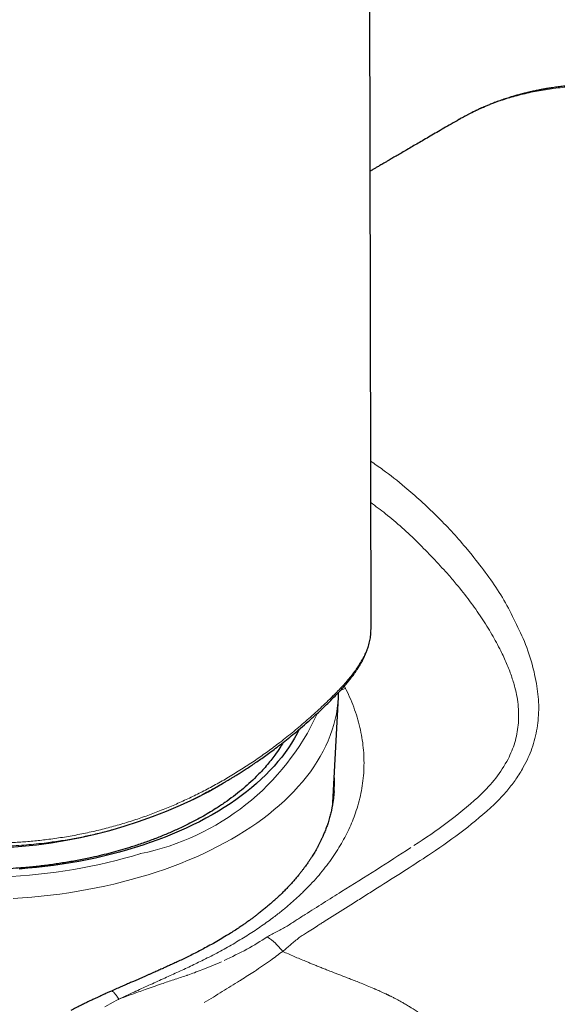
# Model space of a CAD drawing. Header units: millimetres. Extents: x 8 to 775, y 12 to 733.
# Tile 33 of 74: x 733 to 750, y 112 to 144. Entities that reach past the tile are written whole.
import ezdxf

# ---------------------------------------------------------------- set-up
doc = ezdxf.new("R2010")
doc.units = ezdxf.units.MM

msp = doc.modelspace()

# ---------------------------------------------------------------- linework, layer by layer
at = {"color": 7, "linetype": 'Continuous', "lineweight": 30}
for p, q in [((744.232, 123.914), (744, 232.438)), ((747.067, 140.298), (747.062, 140.295)), ((744.23, 123.857), (744.232, 123.914)), ((744.231, 123.911), (744.231, 123.914)), ((743.001, 118.307), (743.182, 121.706)), ((738.986, 118.663), (739.457, 118.935)), ((739.463, 118.941), (739.456, 118.937)), ((743.043, 118.702), (743.04, 118.661))]:
    msp.add_line(p, q, dxfattribs=at)
at = {"color": 252, "linetype": 'Continuous', "lineweight": 0}
for p, q in [((747.484, 126.28), (747.28, 126.527)), ((743.412, 121.992), (743.373, 122.065)), ((743.432, 121.952), (743.412, 121.992)), ((748.195, 118.255), (748.336, 118.396)), ((742.729, 114.495), (743.663, 115.084)), ((735.938, 111.899), (735.663, 111.746)), ((736.055, 111.965), (735.938, 111.899))]:
    msp.add_line(p, q, dxfattribs=at)
at = {"color": 252, "linetype": 'Continuous', "lineweight": 0, "flags": 128}
for points in [[(743.182, 121.706), (743.181, 121.702), (743.168, 121.526), (743.146, 121.351), (743.117, 121.176), (743.08, 121.001), (743.034, 120.828), (742.981, 120.655), (742.92, 120.482), (742.852, 120.311), (742.775, 120.141), (742.691, 119.972), (742.599, 119.805), (742.5, 119.639), (742.393, 119.474), (742.279, 119.311), (742.157, 119.15), (742.028, 118.991), (741.892, 118.834), (741.749, 118.679), (741.599, 118.526), (741.442, 118.375), (741.278, 118.227), (741.108, 118.081), (740.931, 117.939), (740.748, 117.798), (740.558, 117.661), (740.362, 117.526), (740.16, 117.395), (739.952, 117.266), (739.739, 117.141), (739.52, 117.019), (739.295, 116.901), (739.065, 116.785), (738.83, 116.674), (738.59, 116.566), (738.345, 116.461), (738.096, 116.361), (737.842, 116.264), (737.584, 116.171), (737.321, 116.082), (737.055, 115.997), (736.785, 115.916), (736.511, 115.839), (736.234, 115.766), (735.954, 115.697), (735.67, 115.633), (735.384, 115.573), (735.095, 115.518), (734.804, 115.466), (734.511, 115.419), (734.215, 115.377), (733.918, 115.339), (733.619, 115.306), (733.319, 115.277), (733.018, 115.253), (732.715, 115.233)], [(732.665, 115.946), (732.955, 115.965), (733.243, 115.988), (733.531, 116.016), (733.817, 116.048), (734.101, 116.084), (734.384, 116.124), (734.665, 116.169), (734.943, 116.218), (735.22, 116.271), (735.494, 116.329), (735.765, 116.39), (736.033, 116.456), (736.298, 116.526), (736.56, 116.599), (736.819, 116.677)], [(745.994, 116.571), (746.085, 116.631), (746.176, 116.692)], [(742.192, 114.152), (742.344, 114.249), (742.496, 114.346)]]:
    msp.add_lwpolyline(points, dxfattribs=at)
at = {"color": 7, "linetype": 'Continuous', "lineweight": 30, "flags": 128}
msp.add_lwpolyline([(741.914, 120.67), (741.851, 120.545), (741.766, 120.39), (741.674, 120.236), (741.576, 120.084), (741.47, 119.933), (741.358, 119.784), (741.238, 119.637), (741.113, 119.492), (740.98, 119.349), (740.842, 119.207), (740.696, 119.068), (740.545, 118.931), (740.387, 118.796), (740.224, 118.664), (740.054, 118.535), (739.879, 118.408), (739.698, 118.283), (739.511, 118.162), (739.319, 118.043), (739.122, 117.927), (738.919, 117.814), (738.711, 117.705), (738.499, 117.598), (738.282, 117.495), (738.06, 117.395), (737.833, 117.299), (737.603, 117.205), (737.368, 117.116), (737.129, 117.03), (736.886, 116.948), (736.64, 116.869), (736.39, 116.794), (736.137, 116.723), (735.881, 116.656), (735.622, 116.592), (735.36, 116.533), (735.096, 116.477), (734.829, 116.426), (734.559, 116.379), (734.288, 116.335), (734.015, 116.296), (733.74, 116.261), (733.464, 116.23), (733.186, 116.204), (732.908, 116.181)], dxfattribs=at)
at = {"color": 252, "linetype": 'Continuous', "lineweight": 0}
msp.add_arc((735.229, 124.523), 8.005, 281.453, 335.4391, dxfattribs=at)
at = {"color": 7, "linetype": 'Continuous', "lineweight": 30}
msp.add_arc((731.56, 132.967), 16.117, 242.5645, 297.4355, dxfattribs=at)
for points, knots in [([(759.033, 139.255), (758.945, 139.306), (758.773, 139.404), (758.523, 139.54), (758.287, 139.665), (758.065, 139.778), (757.859, 139.88), (757.668, 139.971), (757.492, 140.052), (757.33, 140.125), (757.18, 140.191), (757.042, 140.25), (756.917, 140.303), (756.806, 140.348), (756.711, 140.386), (756.63, 140.418), (756.561, 140.445), (756.498, 140.47), (756.436, 140.493), (756.374, 140.516), (756.317, 140.537), (756.262, 140.557), (756.206, 140.578), (756.139, 140.602), (756.061, 140.629), (755.973, 140.66), (755.86, 140.698), (755.727, 140.742), (755.581, 140.789), (755.439, 140.833), (755.3, 140.874), (755.166, 140.912), (755.044, 140.946), (754.93, 140.977), (754.825, 141.004), (754.726, 141.029), (754.633, 141.052), (754.545, 141.073), (754.462, 141.092), (754.384, 141.11), (754.32, 141.124), (754.27, 141.135), (754.23, 141.144), (754.187, 141.153), (754.137, 141.163), (754.078, 141.175), (754.011, 141.188), (753.936, 141.202), (753.853, 141.218), (753.683, 141.248), (753.433, 141.289), (753.184, 141.323), (753.014, 141.344), (752.925, 141.354), (752.84, 141.363), (752.763, 141.371), (752.696, 141.377), (752.637, 141.383), (752.581, 141.387), (752.521, 141.392), (752.453, 141.397), (752.377, 141.403), (752.293, 141.408), (752.169, 141.415), (752.006, 141.422), (751.804, 141.428), (751.638, 141.429), (751.507, 141.429), (751.414, 141.428), (751.321, 141.426), (751.231, 141.423), (751.153, 141.42), (751.092, 141.418), (751.048, 141.416), (751.015, 141.414), (750.989, 141.413), (750.963, 141.411), (750.933, 141.409), (750.895, 141.407), (750.849, 141.404), (750.794, 141.4), (750.732, 141.395), (750.663, 141.39), (750.559, 141.38), (750.423, 141.367), (750.253, 141.346), (750.122, 141.328), (750.03, 141.315), (749.98, 141.307), (749.936, 141.3), (749.898, 141.294), (749.867, 141.289), (749.841, 141.284), (749.813, 141.279), (749.778, 141.273), (749.734, 141.265), (749.679, 141.255), (749.616, 141.243), (749.547, 141.229), (749.478, 141.214), (749.412, 141.2), (749.344, 141.185), (749.275, 141.169), (749.206, 141.152), (749.146, 141.137), (749.084, 141.121), (749.021, 141.104), (748.953, 141.086), (748.889, 141.068), (748.828, 141.05), (748.767, 141.032), (748.701, 141.012), (748.627, 140.989), (748.519, 140.953), (748.377, 140.904), (748.241, 140.854), (748.139, 140.815), (748.073, 140.789), (748.011, 140.764), (747.956, 140.741), (747.908, 140.72), (747.866, 140.702), (747.828, 140.686), (747.788, 140.668), (747.744, 140.648), (747.693, 140.625), (747.638, 140.599), (747.58, 140.571), (747.515, 140.539), (747.442, 140.503), (747.362, 140.462), (747.283, 140.42), (747.206, 140.378), (747.134, 140.339), (747.087, 140.312), (747.065, 140.299)], [0, 0, 0, 0, 0.020178, 0.039263, 0.057258, 0.074166, 0.089989, 0.104476, 0.117919, 0.13032, 0.141679, 0.152416, 0.162021, 0.170493, 0.177833, 0.184039, 0.189113, 0.193897, 0.198592, 0.203357, 0.208191, 0.21174, 0.216094, 0.22126, 0.22724, 0.234033, 0.241624, 0.253591, 0.2649, 0.27555, 0.286851, 0.297301, 0.306899, 0.31565, 0.323886, 0.331796, 0.338956, 0.345825, 0.352405, 0.358691, 0.36426, 0.36762, 0.370523, 0.373817, 0.377809, 0.382499, 0.387784, 0.393743, 0.400375, 0.40767, 0.434304, 0.460548, 0.467975, 0.475369, 0.482353, 0.488606, 0.494126, 0.498914, 0.50303, 0.507888, 0.513465, 0.51976, 0.52677, 0.534105, 0.550506, 0.567278, 0.58429, 0.592218, 0.60007, 0.607846, 0.615545, 0.623038, 0.627564, 0.631231, 0.634039, 0.636006, 0.638016, 0.64057, 0.643668, 0.647704, 0.652398, 0.65775, 0.663761, 0.670271, 0.684488, 0.699216, 0.714454, 0.719041, 0.723564, 0.72752, 0.730846, 0.733544, 0.735634, 0.73793, 0.74084, 0.744917, 0.749795, 0.755474, 0.761901, 0.768226, 0.774161, 0.779705, 0.786689, 0.792934, 0.798439, 0.803206, 0.809775, 0.815978, 0.821883, 0.827618, 0.832849, 0.838934, 0.845872, 0.853599, 0.869593, 0.885964, 0.892499, 0.899041, 0.905054, 0.910399, 0.915154, 0.919215, 0.922693, 0.926581, 0.931114, 0.936193, 0.941812, 0.947758, 0.95402, 0.961888, 0.970206, 0.97883, 0.986763, 0.993816, 1, 1, 1, 1]), ([(747.061, 140.297), (746.978, 140.249), (746.815, 140.155), (746.578, 140.018), (746.353, 139.887), (746.14, 139.764), (745.939, 139.647), (745.75, 139.537), (745.568, 139.432), (745.394, 139.331), (745.229, 139.234), (745.078, 139.146), (744.942, 139.067), (744.826, 139), (744.729, 138.943), (744.65, 138.897), (744.58, 138.856), (744.521, 138.821), (744.468, 138.79), (744.406, 138.755), (744.331, 138.71), (744.258, 138.668), (744.214, 138.642), (744.201, 138.634)], [0, 0, 0, 0, 0.087155, 0.170069, 0.248743, 0.323177, 0.39337, 0.459323, 0.521034, 0.58402, 0.641873, 0.694596, 0.742187, 0.784647, 0.816111, 0.844011, 0.868347, 0.88912, 0.906525, 0.923879, 0.953447, 0.985825, 1, 1, 1, 1]), ([(743.008, 121.676), (743.051, 121.719), (743.135, 121.804), (743.251, 121.928), (743.357, 122.046), (743.452, 122.157), (743.526, 122.248), (743.584, 122.322), (743.63, 122.383), (743.679, 122.448), (743.729, 122.519), (743.773, 122.584), (743.81, 122.64), (743.839, 122.686), (743.865, 122.728), (743.886, 122.764), (743.902, 122.791), (743.913, 122.811), (743.926, 122.834), (743.944, 122.867), (743.968, 122.913), (743.997, 122.969), (744.028, 123.035), (744.06, 123.107), (744.092, 123.186), (744.122, 123.269), (744.15, 123.356), (744.175, 123.447), (744.195, 123.537), (744.211, 123.625), (744.222, 123.713), (744.228, 123.781), (744.229, 123.82), (744.23, 123.826)], [0, 0, 0, 0, 0.0557139, 0.1082432, 0.1580701, 0.2056898, 0.251211, 0.2758194, 0.3016288, 0.3302939, 0.361768, 0.3959635, 0.4163137, 0.4375198, 0.4577616, 0.4741562, 0.4866708, 0.4953053, 0.5014479, 0.5184243, 0.5400243, 0.5662872, 0.5972416, 0.6323763, 0.6704302, 0.7112204, 0.7546557, 0.8007492, 0.847767, 0.8943082, 0.9411101, 0.9906282, 1, 1, 1, 1]), ([(739.457, 118.935), (739.475, 118.946), (739.505, 118.963), (739.544, 118.988), (739.578, 119.007), (739.618, 119.031), (739.67, 119.062), (739.736, 119.101), (739.817, 119.15), (739.913, 119.21), (740.026, 119.281), (740.153, 119.362), (740.294, 119.454), (740.443, 119.553), (740.599, 119.66), (740.762, 119.774), (740.935, 119.899), (741.118, 120.034), (741.31, 120.181), (741.513, 120.339), (741.731, 120.516), (741.965, 120.712), (742.216, 120.929), (742.474, 121.162), (742.741, 121.412), (742.917, 121.586), (743.008, 121.676)], [0, 0, 0, 0, 0.0127714, 0.0220552, 0.0291972, 0.0389337, 0.0524449, 0.069344, 0.0896311, 0.1151276, 0.1445161, 0.1777995, 0.2149831, 0.2560741, 0.2968288, 0.3408313, 0.3880943, 0.4386349, 0.4924831, 0.5496325, 0.6100574, 0.6802623, 0.7543293, 0.8322851, 0.9141628, 1, 1, 1, 1]), ([(743.181, 121.706), (743.183, 121.73), (743.186, 121.782), (743.186, 121.833), (743.186, 121.86)], [0, 0, 0, 0, 0.4805115, 1, 1, 1, 1]), ([(741.404, 120.255), (741.37, 120.198), (741.289, 120.061), (741.154, 119.867), (741.005, 119.671), (740.86, 119.496), (740.706, 119.324), (740.523, 119.135), (740.31, 118.933), (740.064, 118.721), (739.805, 118.517), (739.531, 118.319), (739.266, 118.143), (739.013, 117.987), (738.777, 117.85), (738.532, 117.718), (738.252, 117.576), (737.936, 117.427), (737.582, 117.275), (737.221, 117.132), (736.849, 116.999), (736.498, 116.884), (736.17, 116.786), (735.869, 116.703), (735.563, 116.625), (735.216, 116.545), (734.832, 116.466), (734.411, 116.391), (733.989, 116.326), (733.561, 116.272), (733.163, 116.232), (732.797, 116.203), (732.465, 116.182), (732.131, 116.168), (731.757, 116.16), (731.349, 116.159), (730.908, 116.169), (730.472, 116.19), (730.036, 116.221), (729.637, 116.26), (729.274, 116.303), (728.948, 116.348), (728.624, 116.399), (728.266, 116.463), (727.88, 116.541), (727.468, 116.635), (727.067, 116.738), (726.673, 116.852), (726.317, 116.965), (725.998, 117.075), (725.716, 117.18), (725.438, 117.291), (725.135, 117.42), (724.865, 117.544), (724.626, 117.662), (724.443, 117.756), (724.263, 117.853), (724.147, 117.919), (724.089, 117.952)], [0, 0, 0, 0, 0.014607, 0.035316, 0.051055, 0.066795, 0.082598, 0.098401, 0.119658, 0.140223, 0.160789, 0.181497, 0.202206, 0.217945, 0.233684, 0.249487, 0.26529, 0.286546, 0.307111, 0.327676, 0.348385, 0.369094, 0.384832, 0.400571, 0.416373, 0.432176, 0.453433, 0.473998, 0.494562, 0.515271, 0.53598, 0.551719, 0.567457, 0.58326, 0.599063, 0.62032, 0.640885, 0.66145, 0.68216, 0.702869, 0.718608, 0.734347, 0.75015, 0.765953, 0.78721, 0.807776, 0.828342, 0.849052, 0.869762, 0.885501, 0.90124, 0.917044, 0.932847, 0.954105, 0.965566, 0.977034, 0.988514, 1, 1, 1, 1]), ([(743.041, 118.661), (743.041, 118.657), (743.04, 118.642), (743.038, 118.617), (743.036, 118.59), (743.033, 118.566), (743.031, 118.544), (743.029, 118.524), (743.027, 118.503), (743.023, 118.464), (743.016, 118.407), (743.007, 118.341), (742.997, 118.282), (742.989, 118.231), (742.98, 118.182), (742.971, 118.136), (742.963, 118.096), (742.952, 118.047), (742.938, 117.985), (742.919, 117.91), (742.899, 117.834), (742.875, 117.753), (742.851, 117.676), (742.827, 117.604), (742.804, 117.538), (742.779, 117.471), (742.754, 117.406), (742.729, 117.345), (742.705, 117.288), (742.677, 117.222), (742.642, 117.146), (742.599, 117.058), (742.554, 116.968), (742.508, 116.882), (742.463, 116.801), (742.421, 116.729), (742.379, 116.659), (742.335, 116.588), (742.284, 116.508), (742.225, 116.421), (742.171, 116.342), (742.124, 116.276), (742.089, 116.229), (742.058, 116.188), (742.03, 116.151), (742.004, 116.117), (741.977, 116.082), (741.947, 116.044), (741.913, 116.002), (741.855, 115.931), (741.775, 115.837), (741.679, 115.729), (741.587, 115.629), (741.495, 115.533), (741.4, 115.436), (741.305, 115.343), (741.216, 115.26), (741.129, 115.18), (741.039, 115.099), (740.941, 115.014), (740.838, 114.928), (740.733, 114.842), (740.633, 114.763), (740.541, 114.691), (740.456, 114.627), (740.375, 114.568), (740.302, 114.515), (740.241, 114.471), (740.192, 114.437), (740.148, 114.406), (740.102, 114.375), (740.047, 114.337), (739.981, 114.293), (739.881, 114.227), (739.747, 114.141), (739.57, 114.03), (739.373, 113.913), (739.157, 113.788), (738.95, 113.674), (738.754, 113.569), (738.57, 113.474), (738.386, 113.382), (738.208, 113.295), (738.042, 113.216), (737.89, 113.145), (737.751, 113.081), (737.626, 113.024), (737.523, 112.977), (737.438, 112.94), (737.371, 112.91), (737.304, 112.88), (737.231, 112.847), (737.148, 112.811), (737.076, 112.779), (737.018, 112.754), (736.975, 112.735), (736.927, 112.714), (736.868, 112.688), (736.796, 112.657), (736.709, 112.619), (736.608, 112.575), (736.492, 112.524), (736.36, 112.466), (736.213, 112.402), (736.049, 112.33), (735.935, 112.28), (735.875, 112.253)], [0, 0, 0, 0, 0.002086, 0.007049, 0.010985, 0.013909, 0.016512, 0.0192, 0.021975, 0.024836, 0.034402, 0.044918, 0.051629, 0.058549, 0.065515, 0.071747, 0.077105, 0.081854, 0.092042, 0.102309, 0.112585, 0.123466, 0.135548, 0.144344, 0.153295, 0.162779, 0.172093, 0.180177, 0.187921, 0.195912, 0.207345, 0.219664, 0.232433, 0.244735, 0.25582, 0.266026, 0.275003, 0.285022, 0.296212, 0.308371, 0.321805, 0.329512, 0.336136, 0.341763, 0.346957, 0.351816, 0.356489, 0.361822, 0.367877, 0.374557, 0.392033, 0.40849, 0.421239, 0.43548, 0.450501, 0.463758, 0.476695, 0.487617, 0.499671, 0.512806, 0.526145, 0.539385, 0.552526, 0.562782, 0.572976, 0.582745, 0.591155, 0.598156, 0.603747, 0.607877, 0.612945, 0.619065, 0.626238, 0.63446, 0.651588, 0.669005, 0.690121, 0.711655, 0.733612, 0.750668, 0.767975, 0.785395, 0.801762, 0.816819, 0.830328, 0.842564, 0.85352, 0.863189, 0.86965, 0.875365, 0.88066, 0.886864, 0.894123, 0.901711, 0.905337, 0.908851, 0.912592, 0.917459, 0.923506, 0.930743, 0.939179, 0.948831, 0.959714, 0.971852, 0.985269, 1, 1, 1, 1]), ([(735.875, 112.253), (735.838, 112.237), (735.769, 112.206), (735.671, 112.161), (735.583, 112.121), (735.505, 112.085), (735.437, 112.054), (735.379, 112.027), (735.329, 112.004), (735.274, 111.978), (735.204, 111.944), (735.111, 111.9), (735.001, 111.847), (734.873, 111.784), (734.728, 111.71), (734.625, 111.658), (734.571, 111.63)], [0, 0, 0, 0, 0.083108, 0.158198, 0.225444, 0.284929, 0.336688, 0.380725, 0.41703, 0.450931, 0.507823, 0.578471, 0.662926, 0.761244, 0.873523, 1, 1, 1, 1])]:
    msp.add_open_spline(points, degree=3, knots=knots, dxfattribs=at)
at = {"color": 252, "linetype": 'Continuous', "lineweight": 0}
for points, knots in [([(752.235, 141.357), (752.04, 141.368), (751.65, 141.389), (751.079, 141.382), (750.519, 141.348), (749.975, 141.284), (749.445, 141.192), (748.941, 141.073), (748.463, 140.929), (748.011, 140.764), (747.577, 140.572), (747.263, 140.417), (747.098, 140.317), (747.067, 140.298)], [0, 0, 0, 0, 0.10249, 0.204648, 0.3064, 0.407669, 0.508375, 0.608441, 0.702135, 0.79513, 0.887368, 0.978792, 1, 1, 1, 1]), ([(747.281, 126.527), (747.128, 126.704), (746.822, 127.057), (746.337, 127.554), (745.837, 128.029), (745.264, 128.526), (744.727, 128.957), (744.352, 129.214), (744.22, 129.304)], [0, 0, 0, 0, 0.165176, 0.330355, 0.495413, 0.66078, 0.881241, 1, 1, 1, 1]), ([(744.223, 127.972), (744.382, 127.855), (744.909, 127.465), (745.746, 126.709), (746.379, 126.025), (746.69, 125.689)], [0, 0, 0, 0, 0.180643, 0.597401, 1, 1, 1, 1]), ([(749.129, 123.597), (748.906, 124.075), (748.461, 125.031), (747.81, 125.864), (747.484, 126.28)], [0, 0, 0, 0, 0.499918, 1, 1, 1, 1]), ([(746.69, 125.689), (746.739, 125.633), (746.836, 125.521), (746.93, 125.408), (746.977, 125.351)], [0, 0, 0, 0, 0.502138, 1, 1, 1, 1]), ([(746.977, 125.351), (747.122, 125.171), (747.405, 124.819), (747.786, 124.276), (748.122, 123.741), (748.389, 123.248), (748.597, 122.802), (748.75, 122.408), (748.891, 121.945), (748.995, 121.411), (748.979, 121.01), (748.971, 120.815)], [0, 0, 0, 0, 0.134618, 0.262973, 0.385402, 0.502313, 0.59083, 0.674071, 0.75237, 0.879737, 1, 1, 1, 1]), ([(743.008, 121.751), (743.062, 121.804), (743.169, 121.91), (743.319, 122.068), (743.458, 122.225), (743.586, 122.381), (743.703, 122.534), (743.807, 122.685), (743.899, 122.831), (743.983, 122.98), (744.056, 123.131), (744.118, 123.283), (744.165, 123.429), (744.199, 123.569), (744.221, 123.704), (744.231, 123.818), (744.231, 123.885), (744.231, 123.911)], [0, 0, 0, 0, 0.065266, 0.1302, 0.195022, 0.259958, 0.325205, 0.390315, 0.454962, 0.519444, 0.593209, 0.666931, 0.740011, 0.812513, 0.88467, 0.956685, 1, 1, 1, 1]), ([(749.572, 122.062), (749.524, 122.313), (749.425, 122.834), (749.23, 123.337), (749.129, 123.597)], [0, 0, 0, 0, 0.4817617, 1, 1, 1, 1]), ([(743.258, 121.936), (743.279, 121.945), (743.33, 121.967), (743.382, 121.983), (743.412, 121.992)], [0, 0, 0, 0, 0.433315, 1, 1, 1, 1]), ([(749.578, 120.716), (749.604, 120.937), (749.658, 121.38), (749.601, 121.834), (749.572, 122.062)], [0, 0, 0, 0, 0.499954, 1, 1, 1, 1]), ([(723.554, 119.084), (723.649, 119.029), (723.838, 118.918), (724.135, 118.76), (724.441, 118.607), (724.756, 118.461), (725.081, 118.32), (725.415, 118.185), (725.758, 118.056), (726.111, 117.933), (726.471, 117.816), (726.837, 117.707), (727.208, 117.605), (727.583, 117.511), (727.961, 117.425), (728.365, 117.341), (728.795, 117.263), (729.251, 117.191), (729.709, 117.131), (730.168, 117.082), (730.626, 117.045), (731.083, 117.021), (731.539, 117.008), (731.994, 117.007), (732.448, 117.018), (732.901, 117.042), (733.354, 117.079), (733.822, 117.13), (734.304, 117.198), (734.799, 117.285), (735.287, 117.387), (735.77, 117.505), (736.247, 117.639), (736.71, 117.785), (737.158, 117.944), (737.593, 118.112), (738.02, 118.294), (738.441, 118.488), (738.861, 118.698), (739.282, 118.923), (739.702, 119.166), (740.114, 119.421), (740.518, 119.687), (740.914, 119.966), (741.325, 120.272), (741.749, 120.609), (742.182, 120.977), (742.604, 121.356), (742.873, 121.619), (743.008, 121.751)], [0, 0, 0, 0, 0.018102, 0.036119, 0.054076, 0.072002, 0.089924, 0.107872, 0.125875, 0.143976, 0.16213, 0.18021, 0.198211, 0.216163, 0.234093, 0.252027, 0.272988, 0.294028, 0.315098, 0.336047, 0.356897, 0.377682, 0.398432, 0.419175, 0.439936, 0.46074, 0.481615, 0.502536, 0.525878, 0.54913, 0.572325, 0.595492, 0.618662, 0.641868, 0.663806, 0.685786, 0.707753, 0.72964, 0.751468, 0.774578, 0.797668, 0.82076, 0.843873, 0.867026, 0.890241, 0.917675, 0.945115, 0.972546, 1, 1, 1, 1]), ([(743.008, 121.751), (743.011, 121.739), (743.018, 121.718), (743.018, 121.693), (743.014, 121.679), (743.008, 121.676), (743.008, 121.676)], [0, 0, 0, 0, 0.339208, 0.66246, 0.985713, 1, 1, 1, 1]), ([(743.758, 118.06), (743.79, 118.166), (743.856, 118.378), (743.926, 118.7), (743.976, 119.024), (744.004, 119.349), (744.009, 119.675), (743.993, 120.003), (743.955, 120.33), (743.895, 120.657), (743.813, 120.983), (743.708, 121.308), (743.584, 121.632), (743.482, 121.846), (743.432, 121.952)], [0, 0, 0, 0, 0.083624, 0.167192, 0.250707, 0.33417, 0.417581, 0.500937, 0.584238, 0.667483, 0.750675, 0.833819, 0.916923, 1, 1, 1, 1]), ([(748.336, 118.396), (748.437, 118.507), (748.634, 118.724), (748.906, 119.074), (749.12, 119.422), (749.29, 119.753), (749.416, 120.064), (749.506, 120.385), (749.554, 120.605), (749.578, 120.716)], [0, 0, 0, 0, 0.169789, 0.331668, 0.49993, 0.63097, 0.750024, 0.874866, 1, 1, 1, 1]), ([(748.971, 120.815), (748.942, 120.623), (748.884, 120.241), (748.724, 119.893), (748.644, 119.719)], [0, 0, 0, 0, 0.499937, 1, 1, 1, 1]), ([(748.644, 119.719), (748.52, 119.51), (748.272, 119.092), (747.93, 118.743), (747.76, 118.569)], [0, 0, 0, 0, 0.499763, 1, 1, 1, 1]), ([(743.048, 119.195), (743.049, 119.182), (743.058, 119.065), (743.057, 118.9), (743.046, 118.749), (743.043, 118.702)], [0, 0, 0, 0, 0.075681, 0.711305, 1, 1, 1, 1]), ([(739.456, 118.937), (739.386, 118.896), (739.183, 118.778), (738.802, 118.575), (738.313, 118.332), (737.777, 118.092), (737.231, 117.873), (736.672, 117.674), (736.143, 117.51), (735.651, 117.376), (735.197, 117.268), (734.74, 117.174), (734.271, 117.092), (733.843, 117.032), (733.466, 116.989), (733.141, 116.959), (732.814, 116.935), (732.478, 116.918), (732.13, 116.907), (731.774, 116.904), (731.427, 116.908), (731.135, 116.917), (730.9, 116.928), (730.705, 116.939), (730.51, 116.952), (730.323, 116.967), (730.144, 116.983), (729.965, 117.001), (729.773, 117.023), (729.529, 117.052), (729.25, 117.09), (728.94, 117.138), (728.643, 117.189), (728.299, 117.254), (727.908, 117.336), (727.467, 117.439), (727.026, 117.555), (726.591, 117.682), (726.17, 117.816), (725.787, 117.95), (725.441, 118.081), (725.128, 118.208), (724.821, 118.341), (724.515, 118.482), (724.209, 118.634), (723.942, 118.775), (723.783, 118.867), (723.721, 118.903)], [0, 0, 0, 0, 0.014949, 0.043411, 0.079395, 0.115174, 0.150998, 0.186967, 0.223103, 0.251663, 0.279334, 0.30736, 0.335798, 0.36468, 0.384683, 0.403547, 0.422947, 0.442894, 0.463396, 0.484463, 0.505858, 0.524778, 0.535868, 0.547314, 0.55912, 0.570364, 0.580201, 0.590779, 0.602101, 0.614172, 0.634005, 0.651725, 0.669484, 0.687284, 0.713769, 0.740596, 0.768297, 0.796159, 0.823381, 0.849953, 0.872205, 0.893692, 0.915327, 0.937733, 0.960907, 0.984849, 1, 1, 1, 1]), ([(747.76, 118.569), (747.745, 118.555), (747.716, 118.527), (747.687, 118.5), (747.672, 118.486)], [0, 0, 0, 0, 0.4996302, 1, 1, 1, 1]), ([(747.672, 118.486), (747.349, 118.209), (746.698, 117.651), (745.973, 117.173), (745.608, 116.933)], [0, 0, 0, 0, 0.497017, 1, 1, 1, 1]), ([(746.176, 116.692), (746.53, 116.933), (747.237, 117.415), (747.876, 117.975), (748.195, 118.255)], [0, 0, 0, 0, 0.500084, 1, 1, 1, 1]), ([(741.06, 114.6), (741.155, 114.673), (741.345, 114.818), (741.614, 115.043), (741.871, 115.272), (742.114, 115.506), (742.344, 115.745), (742.56, 115.988), (742.761, 116.235), (742.949, 116.486), (743.122, 116.74), (743.28, 116.998), (743.423, 117.259), (743.551, 117.523), (743.664, 117.79), (743.727, 117.97), (743.758, 118.06)], [0, 0, 0, 0, 0.0718741, 0.1436674, 0.2153865, 0.2870356, 0.3586176, 0.4301343, 0.5015863, 0.5729742, 0.644298, 0.7155583, 0.786756, 0.8578931, 0.9289728, 1, 1, 1, 1]), ([(745.515, 116.872), (745.146, 116.634), (744.406, 116.156), (743.657, 115.689), (743.283, 115.455)], [0, 0, 0, 0, 0.4997652, 1, 1, 1, 1]), ([(744.437, 115.571), (744.72, 115.75), (745.242, 116.08), (745.758, 116.417), (745.994, 116.571)], [0, 0, 0, 0, 0.542537, 1, 1, 1, 1]), ([(743.283, 115.455), (743.087, 115.332), (742.697, 115.087), (742.307, 114.841), (742.112, 114.718)], [0, 0, 0, 0, 0.500525, 1, 1, 1, 1]), ([(743.663, 115.084), (743.792, 115.165), (744.05, 115.328), (744.308, 115.49), (744.437, 115.571)], [0, 0, 0, 0, 0.499941, 1, 1, 1, 1]), ([(742.112, 114.718), (742.064, 114.687), (741.967, 114.625), (741.871, 114.564), (741.822, 114.533)], [0, 0, 0, 0, 0.500091, 1, 1, 1, 1]), ([(736.116, 111.994), (736.279, 112.071), (736.602, 112.223), (737.077, 112.439), (737.538, 112.648), (737.986, 112.851), (738.42, 113.053), (738.868, 113.269), (739.327, 113.506), (739.793, 113.766), (740.238, 114.034), (740.663, 114.311), (740.928, 114.504), (741.06, 114.6)], [0, 0, 0, 0, 0.088835, 0.175766, 0.261161, 0.345343, 0.428603, 0.511202, 0.609759, 0.707846, 0.805534, 0.902894, 1, 1, 1, 1]), ([(741.822, 114.533), (741.773, 114.501), (741.676, 114.438), (741.578, 114.375), (741.529, 114.343)], [0, 0, 0, 0, 0.500199, 1, 1, 1, 1]), ([(742.496, 114.346), (742.535, 114.371), (742.612, 114.42), (742.69, 114.47), (742.729, 114.495)], [0, 0, 0, 0, 0.499978, 1, 1, 1, 1]), ([(741.211, 114.171), (741.156, 114.144), (741.045, 114.089), (740.944, 114.027), (740.894, 113.997)], [0, 0, 0, 0, 0.5013199, 1, 1, 1, 1]), ([(741.529, 114.343), (741.478, 114.313), (741.377, 114.252), (741.266, 114.198), (741.211, 114.171)], [0, 0, 0, 0, 0.4984004, 1, 1, 1, 1]), ([(741.916, 113.973), (741.962, 114.002), (742.054, 114.062), (742.146, 114.122), (742.192, 114.152)], [0, 0, 0, 0, 0.499951, 1, 1, 1, 1]), ([(740.894, 113.997), (740.68, 113.861), (740.247, 113.588), (739.751, 113.355), (739.501, 113.237)], [0, 0, 0, 0, 0.495148, 1, 1, 1, 1]), ([(741.389, 113.53), (741.312, 113.624), (741.158, 113.811), (740.982, 113.935), (740.894, 113.997)], [0, 0, 0, 0, 0.50007, 1, 1, 1, 1]), ([(741.389, 113.53), (741.476, 113.604), (741.651, 113.753), (741.828, 113.899), (741.916, 113.973)], [0, 0, 0, 0, 0.499962, 1, 1, 1, 1]), ([(740.478, 112.888), (740.653, 113.005), (740.968, 113.216), (741.259, 113.434), (741.389, 113.53)], [0, 0, 0, 0, 0.556568, 1, 1, 1, 1]), ([(742.868, 112.914), (742.821, 112.932), (742.731, 112.968), (742.598, 113.021), (742.471, 113.072), (742.35, 113.121), (742.235, 113.168), (742.038, 113.249), (741.757, 113.367), (741.512, 113.476), (741.389, 113.53)], [0, 0, 0, 0, 0.093995, 0.183935, 0.269851, 0.351762, 0.42968, 0.50361, 0.750461, 1, 1, 1, 1]), ([(739.417, 113.199), (739.316, 113.155), (739.11, 113.066), (738.899, 112.982), (738.791, 112.939)], [0, 0, 0, 0, 0.491382, 1, 1, 1, 1]), ([(738.791, 112.939), (738.711, 112.907), (738.56, 112.848), (738.405, 112.794), (738.332, 112.769)], [0, 0, 0, 0, 0.533058, 1, 1, 1, 1]), ([(740.058, 112.616), (740.129, 112.661), (740.27, 112.752), (740.409, 112.842), (740.478, 112.888)], [0, 0, 0, 0, 0.500373, 1, 1, 1, 1]), ([(744.319, 112.338), (744.25, 112.367), (744.116, 112.424), (743.923, 112.503), (743.744, 112.574), (743.579, 112.638), (743.428, 112.696), (743.291, 112.749), (743.166, 112.797), (743.055, 112.84), (742.957, 112.878), (742.896, 112.902), (742.868, 112.914)], [0, 0, 0, 0, 0.145415, 0.279389, 0.402692, 0.515908, 0.619471, 0.713693, 0.798782, 0.874841, 0.941907, 1, 1, 1, 1]), ([(737.489, 112.486), (737.4, 112.456), (737.224, 112.395), (737.048, 112.334), (736.961, 112.303)], [0, 0, 0, 0, 0.506736, 1, 1, 1, 1]), ([(738.29, 112.755), (738.154, 112.71), (737.888, 112.621), (737.62, 112.53), (737.489, 112.486)], [0, 0, 0, 0, 0.510598, 1, 1, 1, 1]), ([(738.332, 112.769), (738.325, 112.767), (738.311, 112.762), (738.297, 112.757), (738.29, 112.755)], [0, 0, 0, 0, 0.5005679, 1, 1, 1, 1]), ([(740.002, 112.581), (739.818, 112.466), (739.449, 112.235), (739.061, 112.005), (738.867, 111.89)], [0, 0, 0, 0, 0.498613, 1, 1, 1, 1]), ([(740.002, 112.581), (740.011, 112.587), (740.03, 112.598), (740.049, 112.61), (740.058, 112.616)], [0, 0, 0, 0, 0.500046, 1, 1, 1, 1]), ([(735.875, 112.253), (735.875, 112.253), (735.88, 112.257), (735.893, 112.255), (735.914, 112.246), (735.94, 112.227), (735.969, 112.198), (736.002, 112.16), (736.037, 112.113), (736.075, 112.059), (736.103, 112.016), (736.116, 111.994)], [0, 0, 0, 0, 0.009052, 0.132657, 0.256405, 0.380327, 0.504366, 0.628421, 0.752394, 0.876238, 1, 1, 1, 1]), ([(736.961, 112.303), (736.817, 112.252), (736.536, 112.153), (736.254, 112.046), (736.116, 111.994)], [0, 0, 0, 0, 0.509636, 1, 1, 1, 1]), ([(745.865, 111.492), (745.854, 111.5), (745.828, 111.518), (745.787, 111.546), (745.738, 111.58), (745.681, 111.618), (745.617, 111.66), (745.546, 111.706), (745.474, 111.751), (745.385, 111.805), (745.285, 111.864), (745.175, 111.926), (745.075, 111.98), (744.978, 112.031), (744.905, 112.068), (744.854, 112.093), (744.83, 112.105), (744.805, 112.117), (744.779, 112.129), (744.753, 112.142), (744.727, 112.154), (744.676, 112.178), (744.605, 112.211), (744.52, 112.25), (744.453, 112.279), (744.404, 112.301), (744.368, 112.316), (744.341, 112.328), (744.325, 112.335), (744.319, 112.338)], [0, 0, 0, 0, 0.023221, 0.051699, 0.08527, 0.123751, 0.16695, 0.214673, 0.266734, 0.310569, 0.391448, 0.462714, 0.524966, 0.584518, 0.649507, 0.664825, 0.680406, 0.696248, 0.712349, 0.728707, 0.745321, 0.762189, 0.824972, 0.878197, 0.922134, 0.949117, 0.971056, 0.988005, 1, 1, 1, 1]), ([(736.116, 111.994), (736.108, 111.989), (736.089, 111.978), (736.068, 111.97), (736.055, 111.965)], [0, 0, 0, 0, 0.430031, 1, 1, 1, 1])]:
    msp.add_open_spline(points, degree=3, knots=knots, dxfattribs=at)

doc.saveas('drawing.dxf')
